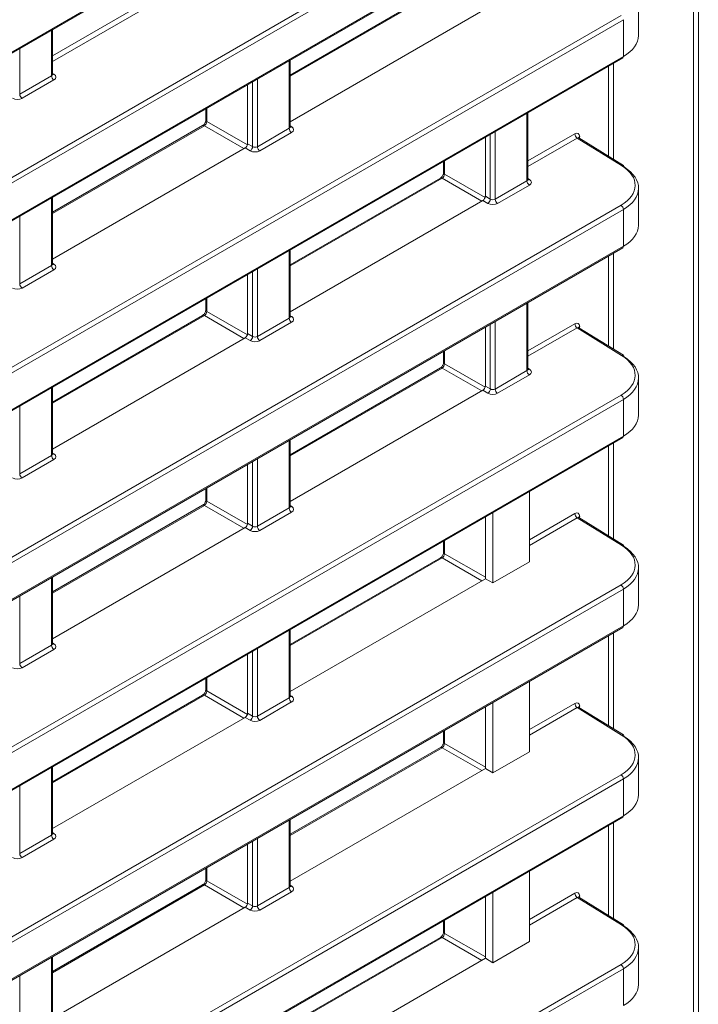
# Model space of a CAD drawing. Header units: millimetres. Extents: x 0 to 1118, y 0 to 864.
# Tile 44 of 248: x 362 to 372, y 197 to 211. Entities that reach past the tile are written whole.
import ezdxf

# ---------------------------------------------------------------- set-up
doc = ezdxf.new("R2010")
doc.units = ezdxf.units.MM

msp = doc.modelspace()

# ---------------------------------------------------------------- linework, layer by layer
at = {"color": 7, "linetype": 'Continuous', "lineweight": 15}
for p, q in [((347.865, 202.83), (371.863, 216.684)), ((347.875, 202.853), (371.873, 216.707)), ((371.873, 165.715), (371.873, 216.666)), ((371.944, 216.666), (371.944, 165.715)), ((348.856, 201.603), (370.823, 214.284)), ((370.857, 214.224), (348.89, 201.542)), ((348.89, 201.01), (370.857, 213.691)), ((348.88, 200.987), (370.847, 213.669)), ((368.205, 211.927), (366.027, 210.67)), ((371.077, 211.243), (371.077, 211.781)), ((348.856, 198.851), (370.823, 211.533)), ((366.027, 209.99), (368.82, 211.603)), ((370.857, 211.472), (348.89, 198.791)), ((370.857, 210.94), (370.857, 211.472)), ((362.58, 210.68), (362.58, 211.325)), ((348.88, 198.236), (370.847, 210.917)), ((348.89, 198.258), (370.857, 210.94)), ((366.027, 209.918), (366.027, 210.886)), ((362.104, 210.393), (362.565, 210.659)), ((362.6, 210.598), (362.139, 210.332)), ((365.409, 210.529), (365.409, 209.674)), ((364.803, 210.179), (364.803, 210.016)), ((369.474, 209.156), (369.474, 210.124)), ((364.757, 209.937), (362.58, 208.68)), ((365.551, 209.631), (366.012, 209.897)), ((366.047, 209.836), (365.586, 209.57)), ((368.856, 209.767), (368.856, 208.912)), ((370.831, 209.357), (370.188, 209.755)), ((370.857, 209.359), (370.213, 209.758)), ((362.58, 208), (365.373, 209.613)), ((365.446, 209.571), (365.373, 209.613)), ((365.409, 209.674), (365.481, 209.632)), ((368.25, 209.418), (368.25, 209.254)), ((368.205, 209.175), (366.027, 207.918)), ((368.998, 208.869), (369.459, 209.135)), ((369.494, 209.075), (369.033, 208.809)), ((371.077, 208.491), (371.077, 209.029)), ((362.58, 207.928), (362.58, 208.896)), ((366.027, 207.238), (368.82, 208.851)), ((368.893, 208.809), (368.82, 208.851)), ((368.856, 208.912), (368.928, 208.87)), ((348.856, 196.1), (370.823, 208.781)), ((370.857, 208.72), (348.89, 196.039)), ((370.857, 208.188), (370.857, 208.72)), ((348.88, 195.484), (370.847, 208.165)), ((348.89, 195.507), (370.857, 208.188)), ((366.027, 207.166), (366.027, 208.134)), ((362.104, 207.641), (362.565, 207.907)), ((362.6, 207.846), (362.139, 207.58)), ((365.409, 207.777), (365.409, 206.922)), ((364.803, 207.428), (364.803, 207.264)), ((369.474, 206.405), (369.474, 207.372)), ((364.757, 207.185), (362.58, 205.928)), ((365.551, 206.879), (366.012, 207.145)), ((366.047, 207.085), (365.586, 206.819)), ((368.856, 207.016), (368.856, 206.161)), ((370.831, 206.605), (370.188, 207.003)), ((370.857, 206.608), (370.213, 207.006)), ((362.58, 205.248), (365.373, 206.861)), ((365.446, 206.819), (365.373, 206.861)), ((365.409, 206.922), (365.481, 206.88)), ((368.25, 206.666), (368.25, 206.503)), ((368.205, 206.423), (366.027, 205.166)), ((368.998, 206.118), (369.459, 206.384)), ((369.494, 206.323), (369.033, 206.057)), ((371.077, 205.739), (371.077, 206.277)), ((362.58, 205.176), (362.58, 206.144)), ((368.856, 206.161), (368.928, 206.119)), ((348.856, 193.348), (370.823, 206.029)), ((370.857, 205.968), (348.89, 193.287)), ((366.027, 204.487), (368.82, 206.099)), ((368.893, 206.057), (368.82, 206.099)), ((370.857, 205.436), (370.857, 205.968)), ((348.88, 192.732), (370.847, 205.413)), ((348.89, 192.755), (370.857, 205.436)), ((366.027, 204.415), (366.027, 205.382)), ((362.104, 204.889), (362.565, 205.155)), ((362.6, 205.095), (362.139, 204.829)), ((365.409, 205.026), (365.409, 204.171)), ((364.803, 204.676), (364.803, 204.513)), ((369.494, 203.612), (369.494, 204.632)), ((364.757, 204.433), (362.58, 203.176)), ((365.551, 204.128), (366.012, 204.394)), ((366.047, 204.333), (365.586, 204.067)), ((368.856, 204.264), (368.856, 203.368)), ((368.964, 204.326), (368.964, 203.306)), ((370.857, 203.856), (370.213, 204.254)), ((365.409, 204.171), (365.481, 204.129)), ((370.831, 203.854), (370.188, 204.252)), ((362.58, 202.497), (365.373, 204.109)), ((365.446, 204.067), (365.373, 204.109)), ((368.25, 203.914), (368.25, 203.751)), ((368.205, 203.672), (366.027, 202.415)), ((368.964, 203.306), (369.494, 203.612)), ((371.077, 202.988), (371.077, 203.526)), ((348.856, 190.596), (370.823, 203.277)), ((362.58, 202.425), (362.58, 203.392)), ((366.027, 201.735), (368.856, 203.368)), ((368.964, 203.306), (368.856, 203.368)), ((370.857, 203.217), (348.89, 190.535)), ((370.857, 202.684), (370.857, 203.217)), ((348.89, 190.003), (370.857, 202.684)), ((348.88, 189.98), (370.847, 202.662)), ((366.027, 201.663), (366.027, 202.631)), ((362.104, 202.138), (362.565, 202.404)), ((362.6, 202.343), (362.139, 202.077)), ((365.409, 202.274), (365.409, 201.419)), ((364.803, 201.924), (364.803, 201.761)), ((369.494, 200.86), (369.494, 201.881)), ((364.757, 201.682), (362.58, 200.425)), ((365.551, 201.376), (366.012, 201.642)), ((366.047, 201.581), (365.586, 201.315)), ((368.964, 201.574), (368.964, 200.554)), ((365.409, 201.419), (365.481, 201.377)), ((368.856, 201.512), (368.856, 200.616)), ((370.831, 201.102), (370.188, 201.5)), ((370.857, 201.104), (370.213, 201.502)), ((362.58, 199.745), (365.373, 201.358)), ((365.446, 201.316), (365.373, 201.358)), ((368.25, 201.162), (368.25, 200.999)), ((368.205, 200.92), (366.027, 199.663)), ((368.964, 200.554), (369.494, 200.86)), ((371.077, 200.236), (371.077, 200.774)), ((362.58, 199.673), (362.58, 200.641)), ((366.027, 198.983), (368.856, 200.616)), ((368.964, 200.554), (368.856, 200.616)), ((348.856, 187.845), (370.823, 200.526)), ((370.857, 200.465), (348.89, 187.784)), ((370.857, 199.933), (370.857, 200.465)), ((348.88, 187.229), (370.847, 199.91)), ((348.89, 187.251), (370.857, 199.933)), ((366.027, 198.911), (366.027, 199.879)), ((362.104, 199.386), (362.565, 199.652)), ((362.6, 199.591), (362.139, 199.325)), ((365.409, 199.522), (365.409, 198.667)), ((364.803, 199.172), (364.803, 199.009)), ((369.494, 198.108), (369.494, 199.129)), ((364.757, 198.93), (362.58, 197.673)), ((365.551, 198.624), (366.012, 198.89)), ((366.047, 198.829), (365.586, 198.563)), ((368.856, 198.76), (368.856, 197.865)), ((368.964, 198.823), (368.964, 197.802)), ((370.831, 198.35), (370.188, 198.748)), ((370.857, 198.352), (370.213, 198.751)), ((362.58, 196.993), (365.373, 198.606)), ((365.446, 198.564), (365.373, 198.606)), ((365.409, 198.667), (365.481, 198.625)), ((368.25, 198.411), (368.25, 198.247)), ((368.205, 198.168), (366.027, 196.911)), ((368.964, 197.802), (369.494, 198.108)), ((371.077, 197.484), (371.077, 198.022)), ((362.58, 196.921), (362.58, 197.889)), ((366.027, 196.231), (368.856, 197.865)), ((368.964, 197.802), (368.856, 197.865)), ((348.856, 185.093), (370.823, 197.774)), ((370.857, 197.713), (348.89, 185.032)), ((370.857, 197.181), (370.857, 197.713))]:
    msp.add_line(p, q, dxfattribs=at)
at = {"color": 9, "linetype": 'Continuous', "lineweight": 15}
for p, q in [((362.58, 210.948), (365.239, 212.483)), ((365.274, 212.422), (362.58, 210.867)), ((368.229, 211.925), (366.027, 210.654)), ((362.565, 210.659), (362.565, 211.317)), ((362.104, 211.051), (362.104, 210.393)), ((366.012, 209.897), (366.012, 210.877)), ((370.712, 210.839), (370.712, 209.449)), ((362.58, 210.694), (362.601, 210.68)), ((370.642, 209.492), (370.642, 210.798)), ((365.481, 209.632), (365.481, 210.571)), ((365.551, 210.611), (365.551, 209.631)), ((364.817, 210.188), (364.817, 209.996)), ((369.459, 209.135), (369.459, 210.116)), ((364.817, 209.996), (365.406, 209.656)), ((364.782, 209.935), (362.58, 208.664)), ((365.356, 209.603), (364.782, 209.935)), ((366.027, 209.932), (366.048, 209.919)), ((368.998, 209.85), (368.998, 208.869)), ((368.928, 208.87), (368.928, 209.809)), ((369.474, 209.424), (370.153, 209.816)), ((370.188, 209.755), (369.474, 209.343)), ((370.223, 209.775), (370.223, 209.751)), ((368.264, 209.426), (368.264, 209.234)), ((368.229, 209.173), (366.027, 207.902)), ((368.803, 208.841), (368.229, 209.173)), ((368.264, 209.234), (368.853, 208.894)), ((369.474, 209.17), (369.495, 209.157)), ((362.565, 207.907), (362.565, 208.887)), ((362.104, 208.621), (362.104, 207.641)), ((366.012, 207.145), (366.012, 208.126)), ((370.642, 206.74), (370.642, 208.047)), ((370.712, 208.087), (370.712, 206.697)), ((362.58, 207.942), (362.601, 207.929)), ((365.551, 207.86), (365.551, 206.879)), ((365.481, 206.88), (365.481, 207.819)), ((364.817, 207.436), (364.817, 207.244)), ((369.459, 206.384), (369.459, 207.364)), ((364.782, 207.183), (362.58, 205.912)), ((365.356, 206.851), (364.782, 207.183)), ((364.817, 207.244), (365.406, 206.904)), ((366.027, 207.18), (366.048, 207.167)), ((368.928, 206.119), (368.928, 207.057)), ((368.998, 207.098), (368.998, 206.118)), ((369.474, 206.673), (370.153, 207.064)), ((370.188, 207.003), (369.474, 206.592)), ((370.223, 207.024), (370.223, 206.999)), ((368.264, 206.674), (368.264, 206.483)), ((368.229, 206.421), (366.027, 205.15)), ((368.803, 206.09), (368.229, 206.421)), ((368.264, 206.483), (368.853, 206.143)), ((369.474, 206.418), (369.495, 206.405)), ((362.565, 205.155), (362.565, 206.136)), ((362.104, 205.87), (362.104, 204.889)), ((366.012, 204.394), (366.012, 205.374)), ((370.642, 203.989), (370.642, 205.295)), ((370.712, 205.335), (370.712, 203.945)), ((362.58, 205.19), (362.601, 205.177)), ((365.481, 204.129), (365.481, 205.067)), ((365.551, 205.108), (365.551, 204.128)), ((364.817, 204.684), (364.817, 204.493)), ((364.782, 204.431), (362.58, 203.16)), ((365.356, 204.1), (364.782, 204.431)), ((364.817, 204.493), (365.406, 204.153)), ((366.027, 204.428), (366.048, 204.415)), ((369.494, 203.932), (370.153, 204.313)), ((370.223, 204.272), (370.223, 204.247)), ((370.188, 204.252), (369.494, 203.851)), ((368.264, 203.922), (368.264, 203.731)), ((368.264, 203.731), (368.856, 203.389)), ((368.229, 203.67), (366.027, 202.398)), ((368.803, 203.338), (368.229, 203.67)), ((362.565, 202.404), (362.565, 203.384)), ((362.104, 203.118), (362.104, 202.138)), ((366.012, 201.642), (366.012, 202.622)), ((370.642, 201.237), (370.642, 202.543)), ((370.712, 202.584), (370.712, 201.194)), ((362.58, 202.438), (362.601, 202.425)), ((365.481, 201.377), (365.481, 202.316)), ((365.551, 202.356), (365.551, 201.376)), ((364.817, 201.932), (364.817, 201.741)), ((364.817, 201.741), (365.406, 201.401)), ((364.782, 201.68), (362.58, 200.408)), ((365.356, 201.348), (364.782, 201.68)), ((366.027, 201.677), (366.048, 201.663)), ((369.494, 201.181), (370.153, 201.561)), ((370.188, 201.5), (369.494, 201.1)), ((370.223, 201.52), (370.223, 201.496)), ((368.264, 201.171), (368.264, 200.979)), ((368.264, 200.979), (368.856, 200.638)), ((368.229, 200.918), (366.027, 199.647)), ((368.803, 200.586), (368.229, 200.918)), ((362.565, 199.652), (362.565, 200.632)), ((362.104, 200.366), (362.104, 199.386)), ((366.012, 198.89), (366.012, 199.87)), ((370.712, 199.832), (370.712, 198.442)), ((362.58, 199.687), (362.601, 199.673)), ((370.642, 198.485), (370.642, 199.792)), ((365.481, 198.625), (365.481, 199.564)), ((365.551, 199.604), (365.551, 198.624)), ((364.817, 199.181), (364.817, 198.989)), ((364.817, 198.989), (365.406, 198.649)), ((364.782, 198.928), (362.58, 197.657)), ((365.356, 198.596), (364.782, 198.928)), ((366.027, 198.925), (366.048, 198.912)), ((369.494, 198.429), (370.153, 198.809)), ((370.188, 198.748), (369.494, 198.348)), ((370.223, 198.768), (370.223, 198.744)), ((368.264, 198.419), (368.264, 198.227)), ((368.229, 198.166), (366.027, 196.895)), ((368.803, 197.834), (368.229, 198.166)), ((368.264, 198.227), (368.856, 197.886)), ((362.565, 196.9), (362.565, 197.88)), ((362.104, 197.614), (362.104, 196.634))]:
    msp.add_line(p, q, dxfattribs=at)
at = {"color": 7, "linetype": 'Continuous', "lineweight": 15}
for centre, radius, start, end in [((370.834, 210.937), 0.0239, 303.992, 7.3196), ((362.642, 210.663), 0.077, 182.6532, 236.7699), ((362.181, 210.396), 0.077, 182.6532, 236.7699), ((366.089, 209.901), 0.077, 182.6532, 236.7699), ((370.23, 209.82), 0.077, 182.6578, 236.7666), ((365.402, 209.637), 0.0793, 303.5161, 356.4826), ((365.628, 209.635), 0.077, 182.6532, 236.7699), ((370.842, 209.34), 0.0247, 353.5873, 52.9776), ((369.536, 209.139), 0.077, 182.6532, 236.7699), ((368.849, 208.875), 0.0793, 303.5244, 356.4744), ((369.075, 208.873), 0.077, 182.6532, 236.7699), ((370.78, 208.717), 0.077, 2.6477, 56.7754), ((370.834, 208.185), 0.0239, 303.992, 7.3196), ((362.642, 207.911), 0.077, 182.6532, 236.7699), ((362.181, 207.645), 0.077, 182.6532, 236.7699), ((366.089, 207.149), 0.077, 182.6532, 236.7699), ((370.23, 207.068), 0.077, 182.6578, 236.7666), ((365.402, 206.885), 0.0793, 303.5161, 356.4826), ((365.628, 206.883), 0.077, 182.6532, 236.7699), ((370.842, 206.588), 0.0247, 353.5898, 52.9779), ((369.536, 206.387), 0.077, 182.6532, 236.7699), ((368.849, 206.124), 0.0793, 303.5244, 356.4744), ((369.075, 206.121), 0.077, 182.6532, 236.7699), ((370.78, 205.965), 0.077, 2.6477, 56.7754), ((370.834, 205.433), 0.0239, 303.992, 7.3196), ((362.642, 205.159), 0.077, 182.6532, 236.7699), ((362.181, 204.893), 0.077, 182.6532, 236.7699), ((366.089, 204.397), 0.077, 182.6532, 236.7699), ((370.23, 204.316), 0.077, 182.6567, 236.767), ((365.402, 204.134), 0.0793, 303.5161, 356.4826), ((365.628, 204.131), 0.077, 182.6532, 236.7699), ((370.842, 203.836), 0.0247, 353.5926, 52.9722), ((370.78, 203.213), 0.077, 2.6467, 56.777), ((370.834, 202.681), 0.0239, 303.9892, 7.321), ((362.642, 202.407), 0.077, 182.6532, 236.7699), ((362.181, 202.141), 0.077, 182.6532, 236.7699), ((366.089, 201.646), 0.077, 182.6541, 236.7696), ((370.23, 201.564), 0.077, 182.6567, 236.767), ((365.402, 201.382), 0.0793, 303.5171, 356.4823), ((365.628, 201.379), 0.077, 182.6541, 236.7696), ((370.842, 201.084), 0.0247, 353.5926, 52.9722), ((370.78, 200.461), 0.077, 2.6473, 56.777), ((370.834, 199.93), 0.0239, 303.9892, 7.321), ((362.642, 199.656), 0.077, 182.6541, 236.7696), ((362.181, 199.389), 0.077, 182.6541, 236.7696), ((366.089, 198.894), 0.077, 182.6533, 236.771), ((370.23, 198.813), 0.077, 182.6567, 236.767), ((365.402, 198.63), 0.0793, 303.5171, 356.4823), ((365.628, 198.628), 0.077, 182.6533, 236.771), ((370.842, 198.333), 0.0247, 353.5907, 52.9742), ((370.78, 197.71), 0.077, 2.6481, 56.7756)]:
    msp.add_arc(centre, radius, start, end, dxfattribs=at)
at = {"color": 9, "linetype": 'Continuous', "lineweight": 15}
for centre, radius, start, end in [((362.586, 210.704), 0.0278, 257.9009, 303.5355), ((364.828, 210.018), 0.0247, 185.3379, 244.6211), ((364.768, 209.914), 0.0248, 55.3954, 114.6403), ((366.033, 209.942), 0.0277, 257.6692, 303.6046), ((370.235, 209.751), 0.0274, 115.7422, 159.5925), ((368.275, 209.257), 0.0247, 185.362, 244.6254), ((370.846, 209.338), 0.0244, 62.6854, 126.4967), ((368.215, 209.153), 0.0248, 55.3954, 114.6403), ((369.48, 209.18), 0.0278, 257.9009, 303.5355), ((362.586, 207.952), 0.0278, 257.7269, 303.5469), ((364.828, 207.267), 0.0247, 185.3379, 244.6211), ((364.768, 207.163), 0.0248, 55.3954, 114.6403), ((366.033, 207.19), 0.0277, 257.6692, 303.6046), ((370.235, 206.999), 0.0274, 115.7422, 159.5925), ((370.846, 206.586), 0.0244, 62.6854, 126.4967), ((368.215, 206.401), 0.0248, 55.3954, 114.6403), ((368.275, 206.505), 0.0247, 185.362, 244.6254), ((369.48, 206.428), 0.0278, 257.9009, 303.5355), ((362.586, 205.2), 0.0278, 257.7269, 303.5469), ((364.768, 204.411), 0.0248, 55.3954, 114.6403), ((364.828, 204.515), 0.0247, 185.3379, 244.6211), ((366.033, 204.438), 0.0277, 257.6692, 303.6046), ((370.235, 204.247), 0.0274, 115.7422, 159.5925), ((370.846, 203.834), 0.0244, 62.7102, 126.4752), ((368.275, 203.753), 0.0247, 185.362, 244.6254), ((368.215, 203.649), 0.0248, 55.39, 114.6422), ((362.586, 202.448), 0.0278, 257.7269, 303.5469), ((364.768, 201.659), 0.0248, 55.39, 114.6422), ((364.828, 201.763), 0.0247, 185.3379, 244.6211), ((366.033, 201.686), 0.0277, 257.6588, 303.611), ((370.235, 201.495), 0.0274, 115.7422, 159.5925), ((368.275, 201.001), 0.0247, 185.362, 244.6254), ((370.846, 201.082), 0.0244, 62.7102, 126.4752), ((368.215, 200.897), 0.0248, 55.39, 114.6422), ((362.586, 199.697), 0.0278, 257.7164, 303.5534), ((364.828, 199.011), 0.0247, 185.3379, 244.6211), ((364.768, 198.907), 0.0248, 55.39, 114.6422), ((366.033, 198.935), 0.0277, 257.6588, 303.611), ((370.235, 198.744), 0.0274, 115.7422, 159.5925), ((370.846, 198.331), 0.0244, 62.7102, 126.4752), ((368.215, 198.146), 0.0248, 55.39, 114.6422), ((368.275, 198.25), 0.0247, 185.362, 244.6254)]:
    msp.add_arc(centre, radius, start, end, dxfattribs=at)
at = {"color": 7, "linetype": 'Continuous', "lineweight": 15}
for centre, major_axis, ratio, start_param, end_param in [((370.327, 211.236), (0.75, 0.01), 0.567807, 5.489905, 6.275303), ((362.529, 210.64), (0.1, -0.0015), 0.587275, 5.506822, 7.060165), ((362.068, 210.374), (0.1, -0.0015), 0.587275, 3.953479, 5.506822), ((364.782, 209.975), (0.025, 0.0433), 0.55776, 3.927063, 5.497555), ((365.976, 209.879), (0.1, -0.0015), 0.587275, 5.506822, 7.060165), ((370.153, 209.734), (0.05, 0.0866), 0.577206, 5.497858, 7.06835), ((365.373, 209.654), (0.025, 0.0433), 0.577557, 3.927062, 5.497554), ((365.515, 209.613), (0.1, -0.0015), 0.587275, 3.953479, 5.506822), ((365.516, 209.653), (0.05, -0.0016), 0.597067, 3.96315, 5.516493), ((370.328, 209.077), (0.7, -0.011), 0.587275, 5.506822, 7.060165), ((370.327, 209.036), (0.75, -0.011), 0.586615, 5.5062, 7.059544), ((368.229, 209.213), (0.025, 0.0433), 0.55776, 3.927063, 5.497555), ((369.423, 209.117), (0.1, -0.0015), 0.587275, 5.506822, 7.060165), ((368.82, 208.892), (0.025, 0.0433), 0.577557, 3.927062, 5.497554), ((368.963, 208.891), (0.05, -0.0016), 0.597067, 3.96315, 5.516493), ((368.963, 208.851), (0.1, -0.0015), 0.587275, 3.953479, 5.506822), ((370.327, 208.484), (0.75, 0.01), 0.567807, 5.489905, 6.275303), ((362.529, 207.889), (0.1, -0.0015), 0.587275, 5.506822, 7.060165), ((362.068, 207.623), (0.1, -0.0015), 0.587275, 3.953479, 5.506822), ((364.782, 207.224), (0.025, 0.0433), 0.55776, 3.927063, 5.497555), ((365.976, 207.127), (0.1, -0.0015), 0.587275, 5.506822, 7.060165), ((370.153, 206.983), (0.05, 0.0866), 0.577206, 5.497858, 7.06835), ((365.373, 206.902), (0.025, 0.0433), 0.577557, 3.927062, 5.497554), ((365.516, 206.901), (0.05, -0.0016), 0.597067, 3.96315, 5.516493), ((365.515, 206.861), (0.1, -0.0015), 0.587275, 3.953479, 5.506822), ((370.328, 206.325), (0.7, -0.011), 0.587275, 5.506822, 7.060165), ((370.327, 206.284), (0.75, -0.011), 0.586615, 5.5062, 7.059544), ((368.229, 206.462), (0.025, 0.0433), 0.55776, 3.927063, 5.497555), ((369.423, 206.365), (0.1, -0.0015), 0.587275, 5.506822, 7.060165), ((368.82, 206.14), (0.025, 0.0433), 0.577557, 3.927062, 5.497554), ((368.963, 206.139), (0.05, -0.0016), 0.597067, 3.96315, 5.516493), ((368.963, 206.099), (0.1, -0.0015), 0.587275, 3.953479, 5.506822), ((370.327, 205.732), (0.75, 0.01), 0.567807, 5.489905, 6.275303), ((362.529, 205.137), (0.1, -0.0015), 0.587275, 5.506822, 7.060165), ((362.068, 204.871), (0.1, -0.0015), 0.587275, 3.953479, 5.506822), ((364.782, 204.472), (0.025, 0.0433), 0.55776, 3.927063, 5.497555), ((365.976, 204.375), (0.1, -0.0015), 0.587275, 5.506822, 7.060165), ((370.153, 204.231), (0.05, 0.0866), 0.577206, 5.497858, 7.06835), ((365.373, 204.15), (0.025, 0.0433), 0.577557, 3.927062, 5.497554), ((365.516, 204.149), (0.05, -0.0016), 0.597067, 3.96315, 5.516493), ((365.515, 204.109), (0.1, -0.0015), 0.587275, 3.953479, 5.506822), ((370.328, 203.573), (0.7, -0.011), 0.587275, 5.506822, 7.060165), ((370.327, 203.533), (0.75, -0.011), 0.586615, 5.5062, 7.059544), ((368.229, 203.71), (0.025, 0.0433), 0.55776, 3.927063, 5.497555), ((370.327, 202.981), (0.75, 0.01), 0.567807, 5.489905, 6.275303), ((362.529, 202.385), (0.1, -0.0015), 0.587275, 5.506822, 7.060165), ((362.068, 202.119), (0.1, -0.0015), 0.587275, 3.953479, 5.506822), ((364.782, 201.72), (0.025, 0.0433), 0.55776, 3.927063, 5.497555), ((365.976, 201.623), (0.1, -0.0015), 0.587275, 5.506822, 7.060165), ((370.153, 201.479), (0.05, 0.0866), 0.577206, 5.497858, 7.06835), ((365.373, 201.398), (0.025, 0.0433), 0.577557, 3.927062, 5.497554), ((365.515, 201.357), (0.1, -0.0015), 0.587275, 3.953479, 5.506822), ((365.516, 201.398), (0.05, -0.0016), 0.597067, 3.96315, 5.516493), ((368.229, 200.958), (0.025, 0.0433), 0.55776, 3.927063, 5.497555), ((370.328, 200.821), (0.7, -0.011), 0.587275, 5.506822, 7.060165), ((370.327, 200.781), (0.75, -0.011), 0.586615, 5.5062, 7.059544), ((370.327, 200.229), (0.75, 0.01), 0.567807, 5.489905, 6.275303), ((362.529, 199.633), (0.1, -0.0015), 0.587275, 5.506822, 7.060165), ((362.068, 199.367), (0.1, -0.0015), 0.587275, 3.953479, 5.506822), ((364.782, 198.968), (0.025, 0.0433), 0.55776, 3.927063, 5.497555), ((365.976, 198.872), (0.1, -0.0015), 0.587275, 5.506822, 7.060165), ((370.153, 198.727), (0.05, 0.0866), 0.577206, 5.497858, 7.06835), ((365.373, 198.647), (0.025, 0.0433), 0.577557, 3.927062, 5.497554), ((365.515, 198.606), (0.1, -0.0015), 0.587275, 3.953479, 5.506822), ((365.516, 198.646), (0.05, -0.0016), 0.597067, 3.96315, 5.516493), ((370.328, 198.07), (0.7, -0.011), 0.587275, 5.506822, 7.060165), ((370.327, 198.029), (0.75, -0.011), 0.586615, 5.5062, 7.059544), ((368.229, 198.207), (0.025, 0.0433), 0.55776, 3.927063, 5.497555), ((370.327, 197.477), (0.75, 0.01), 0.567807, 5.489905, 6.275303)]:
    msp.add_ellipse(centre, major_axis=major_axis, ratio=ratio, start_param=start_param, end_param=end_param, dxfattribs=at)
at = {"color": 9, "linetype": 'Continuous', "lineweight": 15}
for centre, major_axis, ratio, start_param, end_param in [((362.53, 210.681), (0.05, -0.0016), 0.597067, 5.516493, 6.301891), ((365.977, 209.919), (0.05, -0.0016), 0.597067, 5.516493, 6.301891), ((370.188, 209.714), (0.0237, 0.0441), 0.576503, 6.24835, 7.050964), ((369.424, 209.157), (0.05, -0.0016), 0.597067, 5.516493, 6.301891), ((362.53, 207.929), (0.05, -0.0016), 0.597067, 5.516493, 6.301891), ((365.977, 207.167), (0.05, -0.0016), 0.597067, 5.516493, 6.301891), ((370.188, 206.962), (0.0237, 0.0441), 0.576503, 6.24835, 7.050964), ((369.424, 206.406), (0.05, -0.0016), 0.597067, 5.516493, 6.301891), ((362.53, 205.177), (0.05, -0.0016), 0.597067, 5.516493, 6.301891), ((365.977, 204.416), (0.05, -0.0016), 0.597067, 5.516493, 6.301891), ((370.188, 204.211), (0.0237, 0.0441), 0.576503, 6.24835, 7.050964), ((362.53, 202.426), (0.05, -0.0016), 0.597067, 5.516493, 6.301891), ((365.977, 201.664), (0.05, -0.0016), 0.597067, 5.516493, 6.301891), ((370.188, 201.459), (0.0237, 0.0441), 0.576503, 6.24835, 7.050964), ((362.53, 199.674), (0.05, -0.0016), 0.597067, 5.516493, 6.301891), ((365.977, 198.912), (0.05, -0.0016), 0.597067, 5.516493, 6.301891), ((370.188, 198.707), (0.0237, 0.0441), 0.576503, 6.24835, 7.050964)]:
    msp.add_ellipse(centre, major_axis=major_axis, ratio=ratio, start_param=start_param, end_param=end_param, dxfattribs=at)
at = {"color": 7, "linetype": 'Continuous', "lineweight": 15}
for points, knots in [([(362.581, 210.674), (362.581, 210.674), (362.581, 210.674), (362.579, 210.678), (362.58, 210.68), (362.58, 210.68)], [0, 0, 0, 0, 0.251123, 0.9711, 1, 1, 1, 1]), ([(364.803, 210.016), (364.803, 210.012), (364.802, 210.004), (364.798, 209.988), (364.789, 209.97), (364.778, 209.954), (364.766, 209.943), (364.76, 209.939), (364.757, 209.937)], [0, 0, 0, 0, 0.16162, 0.325538, 0.504696, 0.692306, 0.8591, 1, 1, 1, 1]), ([(366.028, 209.912), (366.028, 209.912), (366.028, 209.912), (366.026, 209.916), (366.027, 209.918), (366.027, 209.918)], [0, 0, 0, 0, 0.251228, 0.970996, 1, 1, 1, 1]), ([(370.213, 209.758), (370.21, 209.761), (370.208, 209.764), (370.208, 209.762), (370.208, 209.762)], [0, 0, 0, 0, 0.957663, 1, 1, 1, 1]), ([(368.25, 209.254), (368.25, 209.25), (368.25, 209.243), (368.245, 209.226), (368.236, 209.209), (368.225, 209.193), (368.213, 209.181), (368.207, 209.177), (368.205, 209.175)], [0, 0, 0, 0, 0.161629, 0.325551, 0.504751, 0.692366, 0.859097, 1, 1, 1, 1]), ([(369.475, 209.151), (369.475, 209.151), (369.475, 209.15), (369.474, 209.155), (369.474, 209.156), (369.474, 209.156)], [0, 0, 0, 0, 0.251123, 0.9711, 1, 1, 1, 1]), ([(362.581, 207.922), (362.581, 207.922), (362.581, 207.922), (362.579, 207.926), (362.58, 207.928), (362.58, 207.928)], [0, 0, 0, 0, 0.251123, 0.9711, 1, 1, 1, 1]), ([(364.803, 207.264), (364.803, 207.26), (364.802, 207.253), (364.798, 207.236), (364.789, 207.219), (364.778, 207.203), (364.766, 207.191), (364.76, 207.187), (364.757, 207.185)], [0, 0, 0, 0, 0.16162, 0.325538, 0.504696, 0.692306, 0.8591, 1, 1, 1, 1]), ([(366.028, 207.161), (366.028, 207.161), (366.028, 207.16), (366.026, 207.165), (366.027, 207.166), (366.027, 207.166)], [0, 0, 0, 0, 0.251228, 0.970996, 1, 1, 1, 1]), ([(370.213, 207.006), (370.21, 207.009), (370.208, 207.012), (370.208, 207.011), (370.208, 207.01)], [0, 0, 0, 0, 0.957663, 1, 1, 1, 1]), ([(368.25, 206.503), (368.25, 206.499), (368.25, 206.491), (368.245, 206.474), (368.236, 206.457), (368.225, 206.441), (368.213, 206.429), (368.207, 206.425), (368.205, 206.423)], [0, 0, 0, 0, 0.161629, 0.325551, 0.504751, 0.692366, 0.859097, 1, 1, 1, 1]), ([(369.475, 206.399), (369.475, 206.399), (369.475, 206.398), (369.474, 206.403), (369.474, 206.404), (369.474, 206.404)], [0, 0, 0, 0, 0.251123, 0.9711, 1, 1, 1, 1]), ([(362.581, 205.171), (362.581, 205.171), (362.581, 205.17), (362.579, 205.175), (362.58, 205.176), (362.58, 205.176)], [0, 0, 0, 0, 0.251123, 0.9711, 1, 1, 1, 1]), ([(364.803, 204.513), (364.803, 204.509), (364.802, 204.501), (364.798, 204.484), (364.789, 204.467), (364.778, 204.451), (364.766, 204.439), (364.76, 204.435), (364.757, 204.433)], [0, 0, 0, 0, 0.16162, 0.325538, 0.504696, 0.692306, 0.8591, 1, 1, 1, 1]), ([(366.028, 204.409), (366.028, 204.409), (366.028, 204.408), (366.026, 204.413), (366.027, 204.414), (366.027, 204.414)], [0, 0, 0, 0, 0.251228, 0.970996, 1, 1, 1, 1]), ([(370.213, 204.254), (370.21, 204.257), (370.208, 204.26), (370.208, 204.259), (370.208, 204.259)], [0, 0, 0, 0, 0.957663, 1, 1, 1, 1]), ([(368.25, 203.751), (368.25, 203.747), (368.25, 203.739), (368.245, 203.723), (368.236, 203.705), (368.225, 203.689), (368.213, 203.677), (368.207, 203.673), (368.205, 203.672)], [0, 0, 0, 0, 0.161622, 0.325545, 0.504754, 0.69236, 0.859095, 1, 1, 1, 1]), ([(362.581, 202.419), (362.581, 202.419), (362.581, 202.418), (362.579, 202.423), (362.58, 202.424), (362.58, 202.424)], [0, 0, 0, 0, 0.251123, 0.9711, 1, 1, 1, 1]), ([(364.803, 201.761), (364.803, 201.757), (364.802, 201.749), (364.798, 201.733), (364.789, 201.715), (364.778, 201.699), (364.766, 201.687), (364.76, 201.683), (364.757, 201.682)], [0, 0, 0, 0, 0.161613, 0.325533, 0.504699, 0.692301, 0.859098, 1, 1, 1, 1]), ([(366.028, 201.657), (366.028, 201.657), (366.028, 201.657), (366.026, 201.661), (366.027, 201.663), (366.027, 201.663)], [0, 0, 0, 0, 0.251228, 0.971018, 1, 1, 1, 1]), ([(370.213, 201.502), (370.21, 201.505), (370.208, 201.509), (370.208, 201.507), (370.208, 201.507)], [0, 0, 0, 0, 0.957683, 1, 1, 1, 1]), ([(368.25, 200.999), (368.25, 200.995), (368.25, 200.988), (368.245, 200.971), (368.236, 200.953), (368.225, 200.937), (368.213, 200.926), (368.207, 200.922), (368.205, 200.92)], [0, 0, 0, 0, 0.161622, 0.325545, 0.504754, 0.69236, 0.859095, 1, 1, 1, 1]), ([(362.581, 199.667), (362.581, 199.667), (362.581, 199.667), (362.579, 199.671), (362.58, 199.673), (362.58, 199.673)], [0, 0, 0, 0, 0.251122, 0.971122, 1, 1, 1, 1]), ([(364.803, 199.009), (364.803, 199.005), (364.802, 198.998), (364.798, 198.981), (364.789, 198.963), (364.778, 198.947), (364.766, 198.936), (364.76, 198.932), (364.757, 198.93)], [0, 0, 0, 0, 0.161613, 0.325533, 0.504699, 0.692301, 0.859098, 1, 1, 1, 1]), ([(366.028, 198.906), (366.028, 198.905), (366.028, 198.905), (366.026, 198.909), (366.027, 198.911), (366.027, 198.911)], [0, 0, 0, 0, 0.2515, 0.972069, 1, 1, 1, 1]), ([(370.213, 198.751), (370.21, 198.754), (370.208, 198.757), (370.208, 198.755), (370.208, 198.755)], [0, 0, 0, 0, 0.957683, 1, 1, 1, 1]), ([(368.25, 198.247), (368.25, 198.243), (368.25, 198.236), (368.245, 198.219), (368.236, 198.202), (368.225, 198.186), (368.213, 198.174), (368.207, 198.17), (368.205, 198.168)], [0, 0, 0, 0, 0.161622, 0.325545, 0.504754, 0.69236, 0.859095, 1, 1, 1, 1])]:
    msp.add_open_spline(points, degree=3, knots=knots, dxfattribs=at)

doc.saveas('drawing.dxf')
